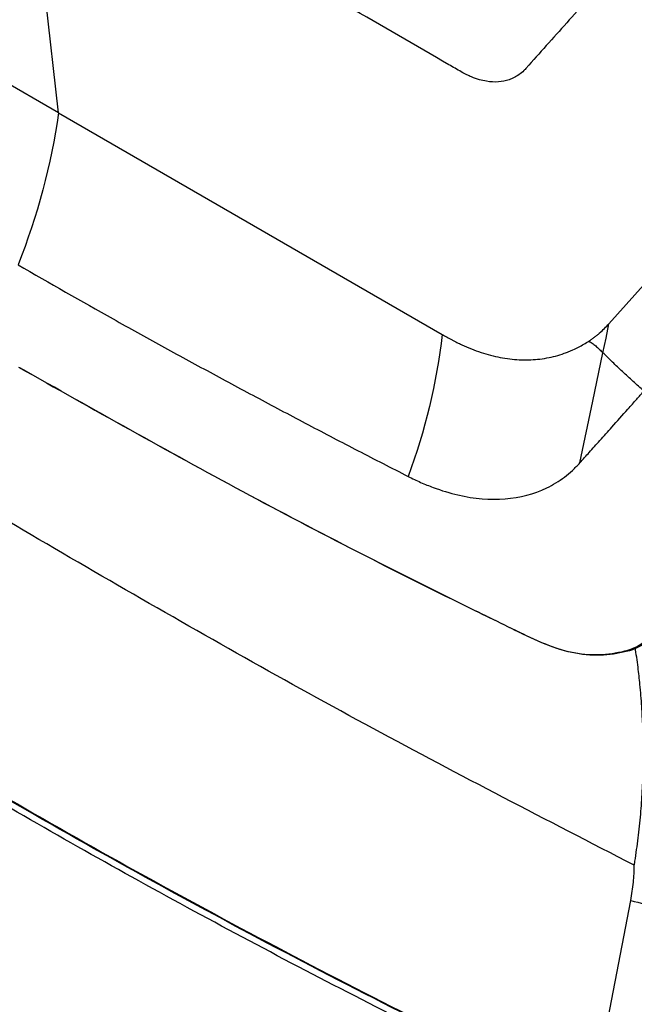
# Model space of a CAD drawing. Header units: millimetres. Extents: x 155400 to 158181, y 110641 to 115017.
# Tile 101 of 126: x 157636 to 157700, y 114280 to 114383. Entities that reach past the tile are written whole.
import ezdxf

# ---------------------------------------------------------------- set-up
doc = ezdxf.new("R2010")
doc.units = ezdxf.units.MM

msp = doc.modelspace()

# ---------------------------------------------------------------- linework, layer by layer
at = {"color": 7, "linetype": 'Continuous', "lineweight": 25}
for p, q in [((157639.64, 114372.93), (157636.25, 114403.34)), ((157639.64, 114372.93), (157599.75, 114395.95)), ((157639.64, 114372.93), (157679.53, 114349.9)), ((157695.09, 114269.84), (157699.14, 114291.06))]:
    msp.add_line(p, q, dxfattribs=at)
at = {"color": 7, "linetype": 'Continuous', "lineweight": 25, "flags": 128}
for points in [[(157696.88, 114351.01), (157706.18, 114361.41), (157715.49, 114371.82)], [(157696.25, 114348), (157696.57, 114349.51), (157696.88, 114351.01)], [(157693.86, 114336.56), (157695.2, 114342.96), (157696.25, 114348)]]:
    msp.add_lwpolyline(points, dxfattribs=at)
at = {"color": 7, "linetype": 'Continuous', "lineweight": 25}
for points, knots in [([(157715.18, 114643.32), (157714.68, 114628.8), (157714.17, 114614.14), (157713.16, 114584.64), (157712.65, 114569.79), (157711.11, 114525.09), (157710.08, 114495.11), (157708.54, 114450.45), (157708.03, 114435.62), (157707.4, 114417.21), (157707.21, 114411.7), (157706.99, 114405.28), (157706.89, 114402.42), (157706.86, 114401.39), (157706.85, 114401.17), (157706.84, 114401.05), (157706.83, 114400.73), (157706.81, 114400.55), (157706.78, 114400.22), (157706.76, 114400.06), (157706.71, 114399.78), (157706.69, 114399.64), (157706.61, 114399.25), (157706.55, 114399.02), (157706.41, 114398.58), (157706.34, 114398.37), (157706.17, 114397.97), (157706.08, 114397.78), (157705.87, 114397.4), (157705.75, 114397.21), (157705.54, 114396.93), (157705.47, 114396.84), (157705.34, 114396.7), (157705.3, 114396.65), (157705.21, 114396.55), (157705, 114396.31), (157704.43, 114395.67), (157703.9, 114395.09), (157702.14, 114393.11), (157700.7, 114391.5), (157697.81, 114388.26), (157696.35, 114386.63), (157693.46, 114383.4), (157692.03, 114381.79), (157689.92, 114379.44), (157689.14, 114378.57), (157688.38, 114377.71), (157688.21, 114377.51), (157688.12, 114377.42), (157687.87, 114377.17), (157687.7, 114377.04), (157687.19, 114376.68), (157686.85, 114376.51), (157686.14, 114376.26), (157685.77, 114376.19), (157684.99, 114376.13), (157684.58, 114376.15), (157683.9, 114376.26), (157683.66, 114376.32), (157683.15, 114376.46), (157682.88, 114376.56), (157682.42, 114376.75), (157682.26, 114376.82), (157681.92, 114376.99), (157681.73, 114377.08), (157681.09, 114377.45), (157680.66, 114377.7), (157673.33, 114381.94), (157666.14, 114386.09), (157651.38, 114394.6), (157643.81, 114398.97), (157636.25, 114403.34)], [0, 0, 0, 0, 0.125, 0.125, 0.25, 0.25, 0.5, 0.5, 0.625, 0.625, 0.65625, 0.671875, 0.679687, 0.680664, 0.680664, 0.681641, 0.681641, 0.683594, 0.683594, 0.685547, 0.685547, 0.6875, 0.6875, 0.691406, 0.691406, 0.695312, 0.695312, 0.699219, 0.699219, 0.703125, 0.703125, 0.705078, 0.705078, 0.706055, 0.706055, 0.707031, 0.710937, 0.71875, 0.71875, 0.75, 0.75, 0.78125, 0.78125, 0.8125, 0.8125, 0.828125, 0.830078, 0.830078, 0.832031, 0.832031, 0.835937, 0.835937, 0.84375, 0.84375, 0.851562, 0.851562, 0.859375, 0.859375, 0.863281, 0.863281, 0.867187, 0.867187, 0.869141, 0.869141, 0.871094, 0.871094, 0.875, 0.875, 0.9375, 0.9375, 1, 1, 1, 1]), ([(157757.64, 114242.35), (157748.96, 114245.76), (157731.6, 114252.57), (157706.52, 114263.56), (157682.17, 114275.07), (157658.62, 114287.15), (157635.89, 114299.75), (157614.05, 114312.87), (157593.1, 114326.47), (157573.13, 114340.55), (157554.08, 114355.05), (157542.27, 114365.08), (157536.36, 114370.1)], [0, 0, 0, 0, 0.100013, 0.199862, 0.299712, 0.399716, 0.499806, 0.599806, 0.69988, 0.799952, 0.89994, 1, 1, 1, 1]), ([(157635.43, 114357.14), (157638.71, 114355.25), (157642, 114353.37), (157647, 114350.58), (157650.34, 114348.73), (157655.39, 114345.96), (157660.48, 114343.23), (157665.61, 114340.51), (157670.78, 114337.81), (157674.25, 114336.03), (157675.99, 114335.15)], [0, 0, 0, 0, 0.25, 0.25, 0.375, 0.5, 0.625, 0.75, 0.875, 1, 1, 1, 1]), ([(157699.51, 114294.71), (157690.42, 114299.4), (157672.22, 114308.78), (157645.7, 114323.78), (157619.67, 114339.12), (157602.87, 114349.94), (157594.47, 114355.35)], [0, 0, 0, 0, 0.249944, 0.5, 0.750057, 1, 1, 1, 1]), ([(157694.8, 114349.22), (157694.9, 114349.29), (157695.1, 114349.42), (157695.38, 114349.63), (157695.65, 114349.84), (157696, 114350.13), (157696.41, 114350.52), (157696.73, 114350.85), (157696.88, 114351.01)], [0, 0, 0, 0, 0.128723, 0.254992, 0.378772, 0.500039, 0.749856, 1, 1, 1, 1]), ([(157679.53, 114349.9), (157679.7, 114349.8), (157680.04, 114349.61), (157680.47, 114349.38), (157680.81, 114349.2), (157681.15, 114349.03), (157682.07, 114348.59), (157683.58, 114347.99), (157685.58, 114347.47), (157687.22, 114347.26), (157688.51, 114347.25), (157689.47, 114347.31), (157690.41, 114347.44), (157691.33, 114347.65), (157692, 114347.86), (157692.46, 114348.03), (157692.7, 114348.12), (157692.92, 114348.22), (157693.27, 114348.37), (157693.71, 114348.58), (157694.27, 114348.88), (157694.62, 114349.11), (157694.8, 114349.22)], [0, 0, 0, 0, 0.031481, 0.062875, 0.078522, 0.094138, 0.125299, 0.24936, 0.373562, 0.499127, 0.561842, 0.624216, 0.687788, 0.748629, 0.811015, 0.826664, 0.842339, 0.860278, 0.873757, 0.915653, 0.957744, 1, 1, 1, 1]), ([(157694.8, 114349.22), (157694.87, 114349.17), (157695.01, 114349.07), (157695.22, 114348.92), (157695.41, 114348.78), (157695.64, 114348.59), (157695.93, 114348.33), (157696.14, 114348.12), (157696.25, 114348)], [0, 0, 0, 0, 0.130893, 0.25863, 0.38317, 0.504308, 0.728147, 1, 1, 1, 1]), ([(157700.51, 114344.01), (157700.32, 114344.18), (157699.94, 114344.52), (157699.38, 114345.02), (157698.83, 114345.53), (157698.29, 114346.03), (157697.76, 114346.53), (157697.25, 114347.02), (157696.75, 114347.51), (157696.42, 114347.84), (157696.25, 114348)], [0, 0, 0, 0, 0.129772, 0.258205, 0.385283, 0.510992, 0.63532, 0.758263, 0.87982, 1, 1, 1, 1]), ([(157635.49, 114346.5), (157643.18, 114342.16), (157658.56, 114333.49), (157675.7, 114324.72), (157685.95, 114319.74), (157689.03, 114318.2), (157692.14, 114316.95), (157695.15, 114316.49), (157697.89, 114316.78), (157699.65, 114317.27), (157700.35, 114317.82), (157700.37, 114317.84)], [0, 0, 0, 0, 0.362856, 0.725723, 0.771088, 0.816445, 0.861812, 0.907346, 0.952903, 0.99829, 1, 1, 1, 1]), ([(157700.55, 114317.78), (157700.52, 114317.76), (157699.82, 114317.21), (157698.04, 114316.71), (157695.29, 114316.42), (157692.26, 114316.88), (157689.14, 114318.14), (157686.04, 114319.68), (157675.8, 114324.66), (157658.66, 114333.43), (157643.29, 114342.1), (157635.6, 114346.44)], [0, 0, 0, 0, 0.001867, 0.04751, 0.093327, 0.139114, 0.184736, 0.23004, 0.275341, 0.637677, 1, 1, 1, 1]), ([(157693.86, 114336.56), (157694.18, 114336.92), (157694.87, 114337.69), (157695.98, 114338.92), (157697.32, 114340.42), (157698.6, 114341.86), (157699.71, 114343.11), (157700.26, 114343.73), (157700.51, 114344.01)], [0, 0, 0, 0, 0.146016, 0.312695, 0.5, 0.75, 0.888622, 1, 1, 1, 1]), ([(157675.99, 114335.15), (157676.42, 114334.93), (157676.86, 114334.72), (157677.73, 114334.33), (157678.16, 114334.16), (157679.46, 114333.67), (157680.32, 114333.41), (157682.87, 114332.82), (157684.52, 114332.68), (157687.63, 114332.93), (157689.09, 114333.31), (157691.06, 114334.26), (157691.67, 114334.64), (157692.54, 114335.29), (157692.82, 114335.52), (157693.35, 114336.02), (157693.6, 114336.29), (157693.86, 114336.56)], [0, 0, 0, 0, 0.0625, 0.0625, 0.125, 0.125, 0.25, 0.25, 0.5, 0.5, 0.75, 0.75, 0.875, 0.875, 0.9375, 0.9375, 1, 1, 1, 1]), ([(157695.08, 114269.77), (157689.99, 114272.21), (157679.82, 114277.08), (157664.96, 114284.67), (157650.39, 114292.46), (157636.13, 114300.48), (157622.19, 114308.72), (157608.58, 114317.2), (157595.3, 114325.85), (157586.77, 114331.79), (157582.5, 114334.76)], [0, 0, 0, 0, 0.124304, 0.2486083, 0.3732211, 0.4978339, 0.6232177, 0.7486014, 0.8743008, 1, 1, 1, 1]), ([(157582.51, 114334.83), (157586.77, 114331.87), (157595.28, 114325.95), (157608.55, 114317.3), (157622.18, 114308.82), (157636.13, 114300.57), (157650.38, 114292.55), (157664.93, 114284.77), (157679.8, 114277.17), (157689.99, 114272.28), (157695.09, 114269.84)], [0, 0, 0, 0, 0.125383, 0.250767, 0.376467, 0.502166, 0.626471, 0.750776, 0.875388, 1, 1, 1, 1]), ([(157699.51, 114294.71), (157699.51, 114294.72), (157699.5, 114294.75), (157699.52, 114294.79), (157699.54, 114294.86), (157699.55, 114294.93), (157699.56, 114295.02), (157699.57, 114295.08), (157699.7, 114295.93), (157699.93, 114297.57), (157700.19, 114300), (157700.36, 114302.43), (157700.45, 114304.87), (157700.45, 114307.12), (157700.4, 114309.25), (157700.29, 114311.3), (157700.12, 114313.35), (157699.9, 114315.41), (157699.71, 114316.69), (157699.61, 114317.39)], [0, 0, 0, 0, 0.00106, 0.003926, 0.005683, 0.010106, 0.013348, 0.017123, 0.018067, 0.1225, 0.229867, 0.333267, 0.437909, 0.548306, 0.628328, 0.719669, 0.822415, 0.903776, 1, 1, 1, 1]), ([(157699.14, 114291.06), (157699.25, 114291.69), (157699.46, 114292.89), (157699.5, 114294.12), (157699.51, 114294.71)], [0, 0, 0, 0, 0.521067, 1, 1, 1, 1]), ([(157699.14, 114291.06), (157700.12, 114290.79), (157702.1, 114290.25), (157704.6, 114289.69), (157706.7, 114289.32), (157707.67, 114289.27), (157708.15, 114289.24)], [0, 0, 0, 0, 0.2520079, 0.5045232, 0.7547092, 1, 1, 1, 1])]:
    msp.add_open_spline(points, degree=3, knots=knots, dxfattribs=at)
for points in [[(157639.64, 114372.93), (157638.86, 114367.58), (157637.43, 114362.19), (157635.43, 114357.14)], [(157679.53, 114349.9), (157678.97, 114344.89), (157677.76, 114339.85), (157675.99, 114335.15)]]:
    msp.add_open_spline(points, degree=3, dxfattribs=at)

doc.saveas('drawing.dxf')
